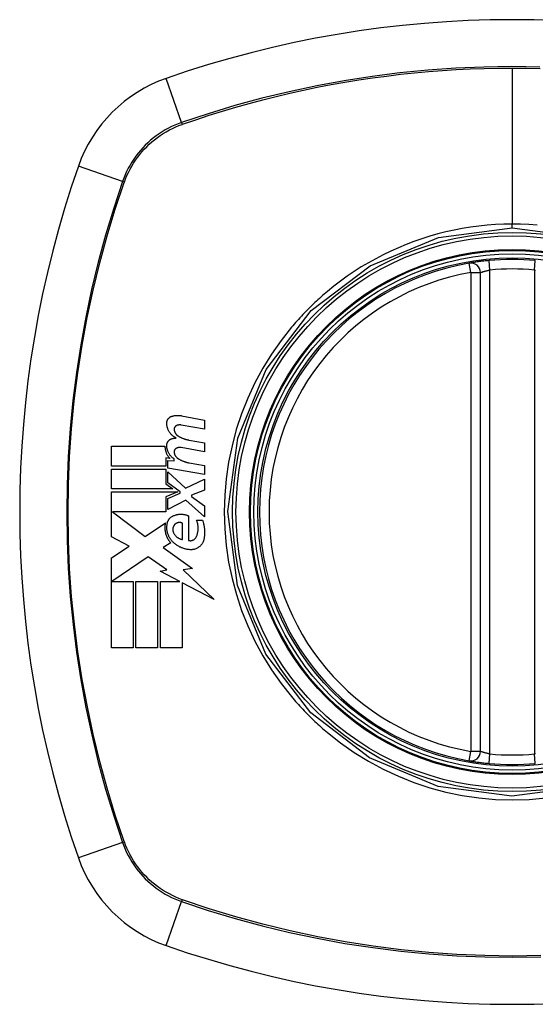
# Model space of a CAD drawing. Header units: inches. Extents: x 27 to 687, y 75 to 319.
# Tile 96 of 239: x 227.982 to 228.621, y 209.117 to 210.337. Entities that reach past the tile are written whole.
import ezdxf

# ---------------------------------------------------------------- set-up
doc = ezdxf.new("R2010")
doc.units = ezdxf.units.IN
doc.header["$MEASUREMENT"] = 0
doc.layers.add('Visible Edges(ANSI)', color=7, linetype='Continuous', lineweight=25)
doc.layers.add('Visible Tangent Edges(ANSI)', color=7, linetype='Continuous', lineweight=25)

msp = doc.modelspace()

# ---------------------------------------------------------------- linework, layer by layer
at = {"layer": 'Visible Edges(ANSI)'}
for p, q in [((228.5533, 209.43), (228.5533, 210.0236)), ((228.1828, 209.8461), (228.2114, 209.8405)), ((228.2114, 209.8405), (228.2114, 209.8295)), ((228.2114, 209.8295), (228.1826, 209.8346)), ((228.1926, 209.8158), (228.2114, 209.8125)), ((228.2114, 209.8125), (228.2114, 209.8015)), ((228.0961, 209.7835), (228.0961, 209.8083)), ((228.0961, 209.8083), (228.1624, 209.8083)), ((228.2114, 209.8015), (228.1826, 209.8066)), ((228.1686, 209.7933), (228.1635, 209.7938)), ((228.1635, 209.7938), (228.1635, 209.7835)), ((228.1659, 209.7813), (228.1659, 209.7908)), ((228.1659, 209.7908), (228.1739, 209.7901)), ((228.1739, 209.7901), (228.1739, 209.7925)), ((228.1926, 209.7876), (228.2114, 209.7843)), ((228.1635, 209.7835), (228.0961, 209.7835)), ((228.0961, 209.7553), (228.0961, 209.78)), ((228.0961, 209.78), (228.1635, 209.78)), ((228.1635, 209.78), (228.1635, 209.7616)), ((228.2114, 209.7733), (228.1659, 209.7813)), ((228.1659, 209.7629), (228.1659, 209.7765)), ((228.1659, 209.7765), (228.188, 209.7563)), ((228.2114, 209.7843), (228.2114, 209.7733)), ((228.1812, 209.7518), (228.1659, 209.7629)), ((228.188, 209.7563), (228.2114, 209.7675)), ((228.2114, 209.7675), (228.2114, 209.754)), ((228.1721, 209.7553), (228.0961, 209.7553)), ((228.0961, 209.696), (228.0961, 209.7518)), ((228.0961, 209.7518), (228.1782, 209.7518)), ((228.1635, 209.7616), (228.1721, 209.7553)), ((228.1782, 209.7518), (228.1635, 209.7455)), ((228.1812, 209.75), (228.1812, 209.7518)), ((228.2114, 209.754), (228.1951, 209.7478)), ((228.1635, 209.7455), (228.1635, 209.7268)), ((228.1659, 209.7435), (228.1812, 209.75)), ((228.1659, 209.73), (228.1659, 209.7435)), ((228.1881, 209.7415), (228.1659, 209.73)), ((228.2114, 209.721), (228.1881, 209.7415)), ((228.1951, 209.7478), (228.1951, 209.7458)), ((228.1951, 209.7458), (228.2114, 209.7345)), ((228.1635, 209.7268), (228.0972, 209.7268)), ((228.0972, 209.7268), (228.138, 209.6963)), ((228.2114, 209.7345), (228.2114, 209.721)), ((228.1916, 209.722), (228.1916, 209.6915)), ((228.2016, 209.7165), (228.2091, 209.7165)), ((228.138, 209.6963), (228.1629, 209.7135)), ((228.1841, 209.6928), (228.1841, 209.7128)), ((228.1179, 209.6845), (228.0961, 209.696)), ((228.0961, 209.6698), (228.1179, 209.6845)), ((228.1696, 209.6886), (228.16, 209.6828)), ((228.16, 209.6828), (228.1967, 209.6566)), ((228.0961, 209.5583), (228.0961, 209.6698)), ((228.1414, 209.6713), (228.0967, 209.6405)), ((228.1648, 209.6549), (228.1414, 209.6713)), ((228.1564, 209.6533), (228.1648, 209.6549)), ((228.1809, 209.6405), (228.1564, 209.6533)), ((228.1967, 209.6566), (228.1849, 209.6549)), ((228.1849, 209.6549), (228.2234, 209.6184)), ((228.0967, 209.6405), (228.1229, 209.6405)), ((228.1229, 209.6405), (228.1229, 209.5583)), ((228.1264, 209.5583), (228.1264, 209.6405)), ((228.1264, 209.6405), (228.1531, 209.6405)), ((228.1531, 209.6405), (228.1531, 209.5583)), ((228.1569, 209.5583), (228.1569, 209.6405)), ((228.1569, 209.6405), (228.1809, 209.6405)), ((228.2234, 209.6184), (228.1836, 209.6391)), ((228.1836, 209.6391), (228.1836, 209.5583)), ((228.1229, 209.5583), (228.0961, 209.5583)), ((228.1531, 209.5583), (228.1264, 209.5583)), ((228.1836, 209.5583), (228.1569, 209.5583))]:
    msp.add_line(p, q, dxfattribs=at)
at = {"layer": 'Visible Edges(ANSI)', "flags": 128}
for points in [[(228.564, 210.0385), (228.5624, 210.0383), (228.5608, 210.0382), (228.5592, 210.038), (228.5577, 210.0378), (228.5561, 210.0376), (228.5546, 210.0375), (228.5532, 210.0373), (228.5517, 210.0371), (228.5504, 210.0369), (228.5491, 210.0367), (228.5478, 210.0366), (228.5467, 210.0364), (228.5456, 210.0362), (228.5445, 210.0361), (228.5436, 210.0359), (228.5427, 210.0358), (228.542, 210.0357), (228.5413, 210.0355), (228.5408, 210.0354), (228.5403, 210.0354), (228.5399, 210.0353), (228.5397, 210.0353), (228.5395, 210.0352), (228.5395, 210.0352)], [(228.1647, 209.837), (228.1647, 209.8375), (228.1647, 209.838), (228.1648, 209.8384), (228.1649, 209.8389), (228.165, 209.8393), (228.1651, 209.8397), (228.1653, 209.8402), (228.1654, 209.8406), (228.1656, 209.841), (228.1659, 209.8414), (228.1661, 209.8418), (228.1664, 209.8422), (228.1666, 209.8425), (228.1669, 209.8429), (228.1673, 209.8432), (228.1676, 209.8435), (228.1679, 209.8438), (228.1683, 209.8441), (228.1686, 209.8443), (228.169, 209.8446), (228.1694, 209.8448), (228.1698, 209.845), (228.1702, 209.8451), (228.1706, 209.8453)], [(228.1761, 209.8185), (228.1753, 209.819), (228.1745, 209.8194), (228.1737, 209.8199), (228.1729, 209.8205), (228.1722, 209.8211), (228.1715, 209.8217), (228.1708, 209.8223), (228.1701, 209.823), (228.1695, 209.8237), (228.1689, 209.8244), (228.1683, 209.8252), (228.1678, 209.826), (228.1673, 209.8268), (228.1669, 209.8277), (228.1665, 209.8285), (228.1661, 209.8294), (228.1658, 209.8303), (228.1655, 209.8313), (228.1652, 209.8322), (228.165, 209.8332), (228.1649, 209.8341), (228.1647, 209.8351), (228.1647, 209.8361), (228.1647, 209.837)], [(228.1706, 209.8453), (228.1711, 209.8454), (228.1716, 209.8456), (228.1721, 209.8457), (228.1726, 209.8459), (228.1731, 209.846), (228.1736, 209.8461), (228.1741, 209.8462), (228.1747, 209.8463), (228.1752, 209.8463), (228.1757, 209.8464), (228.1762, 209.8464), (228.1767, 209.8465), (228.1772, 209.8465), (228.1777, 209.8465), (228.1782, 209.8465), (228.1788, 209.8465), (228.1793, 209.8465), (228.1798, 209.8465), (228.1803, 209.8464), (228.1808, 209.8464), (228.1813, 209.8463), (228.1818, 209.8463), (228.1823, 209.8462), (228.1828, 209.8461)], [(228.1768, 209.8339), (228.1765, 209.8338), (228.1763, 209.8337), (228.1761, 209.8335), (228.1759, 209.8334), (228.1757, 209.8332), (228.1755, 209.8331), (228.1753, 209.8329), (228.1751, 209.8327), (228.1749, 209.8325), (228.1747, 209.8323), (228.1746, 209.8321), (228.1745, 209.8319), (228.1743, 209.8316), (228.1742, 209.8314), (228.1741, 209.8311), (228.174, 209.8309), (228.1739, 209.8306), (228.1739, 209.8304), (228.1738, 209.8301), (228.1738, 209.8298), (228.1738, 209.8296), (228.1738, 209.8293), (228.1738, 209.8291), (228.1738, 209.8288)], [(228.1738, 209.8288), (228.1738, 209.8284), (228.1739, 209.828), (228.174, 209.8276), (228.1741, 209.8272), (228.1742, 209.8268), (228.1743, 209.8265), (228.1745, 209.8261), (228.1746, 209.8257), (228.1748, 209.8254), (228.1749, 209.825), (228.1751, 209.8247), (228.1753, 209.8243), (228.1756, 209.824), (228.1758, 209.8237), (228.176, 209.8234), (228.1763, 209.8231), (228.1765, 209.8228), (228.1768, 209.8225), (228.1771, 209.8222), (228.1774, 209.822), (228.1777, 209.8217), (228.178, 209.8215), (228.1783, 209.8212), (228.1786, 209.821)], [(228.1826, 209.8346), (228.1824, 209.8346), (228.1821, 209.8347), (228.1819, 209.8347), (228.1817, 209.8347), (228.1814, 209.8347), (228.1812, 209.8348), (228.1809, 209.8348), (228.1807, 209.8348), (228.1804, 209.8347), (228.1802, 209.8347), (228.1799, 209.8347), (228.1797, 209.8347), (228.1794, 209.8347), (228.1792, 209.8346), (228.1789, 209.8346), (228.1787, 209.8345), (228.1784, 209.8345), (228.1782, 209.8344), (228.1779, 209.8343), (228.1777, 209.8343), (228.1775, 209.8342), (228.1772, 209.8341), (228.177, 209.834), (228.1768, 209.8339)], [(228.1647, 209.8095), (228.1647, 209.81), (228.1647, 209.8104), (228.1648, 209.8109), (228.1649, 209.8113), (228.165, 209.8118), (228.1651, 209.8122), (228.1653, 209.8126), (228.1655, 209.813), (228.1657, 209.8134), (228.1659, 209.8138), (228.1661, 209.8142), (228.1664, 209.8146), (228.1667, 209.8149), (228.167, 209.8152), (228.1673, 209.8156), (228.1676, 209.8159), (228.1679, 209.8161), (228.1683, 209.8164), (228.1687, 209.8166), (228.169, 209.8169), (228.1694, 209.8171), (228.1698, 209.8172), (228.1702, 209.8174), (228.1706, 209.8175)], [(228.1706, 209.8175), (228.1709, 209.8176), (228.1711, 209.8177), (228.1713, 209.8177), (228.1715, 209.8178), (228.1718, 209.8179), (228.172, 209.8179), (228.1722, 209.818), (228.1725, 209.818), (228.1727, 209.8181), (228.1729, 209.8181), (228.1731, 209.8182), (228.1734, 209.8182), (228.1736, 209.8182), (228.1738, 209.8183), (228.1741, 209.8183), (228.1743, 209.8183), (228.1745, 209.8184), (228.1748, 209.8184), (228.175, 209.8184), (228.1752, 209.8185), (228.1754, 209.8185), (228.1757, 209.8185), (228.1759, 209.8185), (228.1761, 209.8185)], [(228.1786, 209.821), (228.1791, 209.8207), (228.1797, 209.8204), (228.1802, 209.8201), (228.1808, 209.8198), (228.1814, 209.8195), (228.1819, 209.8192), (228.1825, 209.819), (228.1831, 209.8187), (228.1836, 209.8184), (228.1842, 209.8182), (228.1848, 209.818), (228.1854, 209.8178), (228.186, 209.8175), (228.1866, 209.8173), (228.1872, 209.8171), (228.1878, 209.817), (228.1884, 209.8168), (228.189, 209.8166), (228.1896, 209.8165), (228.1902, 209.8163), (228.1908, 209.8162), (228.1914, 209.8161), (228.192, 209.8159), (228.1926, 209.8158)], [(228.1624, 209.8083), (228.1624, 209.8076), (228.1624, 209.8069), (228.1625, 209.8062), (228.1625, 209.8055), (228.1626, 209.8048), (228.1627, 209.8041), (228.1629, 209.8034), (228.1631, 209.8027), (228.1633, 209.802), (228.1635, 209.8014), (228.1637, 209.8007), (228.164, 209.8001), (228.1642, 209.7994), (228.1645, 209.7988), (228.1649, 209.7982), (228.1652, 209.7976), (228.1656, 209.797), (228.166, 209.7964), (228.1664, 209.7959), (228.1668, 209.7953), (228.1672, 209.7948), (228.1677, 209.7943), (228.1682, 209.7938), (228.1686, 209.7933)], [(228.1739, 209.7925), (228.1732, 209.793), (228.1725, 209.7934), (228.1719, 209.794), (228.1713, 209.7945), (228.1707, 209.7951), (228.1701, 209.7957), (228.1695, 209.7963), (228.169, 209.7969), (228.1685, 209.7976), (228.168, 209.7983), (228.1676, 209.799), (228.1671, 209.7997), (228.1667, 209.8005), (228.1664, 209.8012), (228.1661, 209.802), (228.1658, 209.8028), (228.1655, 209.8036), (228.1653, 209.8045), (228.1651, 209.8053), (228.1649, 209.8061), (228.1648, 209.807), (228.1647, 209.8078), (228.1647, 209.8087), (228.1647, 209.8095)], [(228.1768, 209.8059), (228.1765, 209.8058), (228.1763, 209.8057), (228.1761, 209.8055), (228.1759, 209.8054), (228.1757, 209.8052), (228.1755, 209.8051), (228.1753, 209.8049), (228.1751, 209.8047), (228.1749, 209.8045), (228.1748, 209.8043), (228.1746, 209.8041), (228.1745, 209.8039), (228.1743, 209.8036), (228.1742, 209.8034), (228.1741, 209.8032), (228.174, 209.8029), (228.1739, 209.8026), (228.1739, 209.8024), (228.1738, 209.8021), (228.1738, 209.8019), (228.1738, 209.8016), (228.1738, 209.8013), (228.1738, 209.8011), (228.1738, 209.8008)], [(228.1738, 209.8008), (228.1738, 209.8004), (228.1739, 209.8), (228.174, 209.7996), (228.1741, 209.7992), (228.1742, 209.7988), (228.1743, 209.7985), (228.1744, 209.7981), (228.1746, 209.7977), (228.1748, 209.7974), (228.1749, 209.797), (228.1751, 209.7967), (228.1753, 209.7963), (228.1756, 209.796), (228.1758, 209.7957), (228.176, 209.7954), (228.1763, 209.7951), (228.1765, 209.7948), (228.1768, 209.7945), (228.1771, 209.7942), (228.1774, 209.794), (228.1777, 209.7937), (228.178, 209.7935), (228.1783, 209.7932), (228.1786, 209.793)], [(228.1826, 209.8066), (228.1824, 209.8066), (228.1821, 209.8067), (228.1819, 209.8067), (228.1817, 209.8067), (228.1814, 209.8067), (228.1812, 209.8068), (228.1809, 209.8068), (228.1807, 209.8068), (228.1804, 209.8068), (228.1802, 209.8067), (228.1799, 209.8067), (228.1797, 209.8067), (228.1794, 209.8067), (228.1792, 209.8066), (228.1789, 209.8066), (228.1787, 209.8065), (228.1784, 209.8065), (228.1782, 209.8064), (228.1779, 209.8063), (228.1777, 209.8063), (228.1775, 209.8062), (228.1772, 209.8061), (228.177, 209.806), (228.1768, 209.8059)], [(228.1786, 209.793), (228.1791, 209.7927), (228.1797, 209.7924), (228.1802, 209.7921), (228.1808, 209.7917), (228.1814, 209.7914), (228.1819, 209.7912), (228.1825, 209.7909), (228.1831, 209.7906), (228.1836, 209.7903), (228.1842, 209.7901), (228.1848, 209.7899), (228.1854, 209.7896), (228.186, 209.7894), (228.1866, 209.7892), (228.1872, 209.789), (228.1878, 209.7888), (228.1884, 209.7886), (228.189, 209.7884), (228.1896, 209.7883), (228.1902, 209.7881), (228.1908, 209.788), (228.1914, 209.7878), (228.192, 209.7877), (228.1926, 209.7876)], [(228.1651, 209.7115), (228.1652, 209.7121), (228.1653, 209.7127), (228.1654, 209.7132), (228.1655, 209.7138), (228.1657, 209.7144), (228.1659, 209.7149), (228.1661, 209.7154), (228.1663, 209.7159), (228.1666, 209.7164), (228.1669, 209.7169), (228.1672, 209.7174), (228.1675, 209.7179), (228.1678, 209.7183), (228.1682, 209.7188), (228.1686, 209.7192), (228.169, 209.7196), (228.1694, 209.72), (228.1698, 209.7203), (228.1703, 209.7207), (228.1707, 209.721), (228.1712, 209.7213), (228.1717, 209.7215), (228.1721, 209.7218), (228.1726, 209.722)], [(228.1726, 209.722), (228.1734, 209.7224), (228.1742, 209.7226), (228.1749, 209.7229), (228.1757, 209.7231), (228.1765, 209.7234), (228.1773, 209.7235), (228.1781, 209.7237), (228.1789, 209.7238), (228.1797, 209.7239), (228.1805, 209.724), (228.1813, 209.724), (228.1821, 209.724), (228.183, 209.724), (228.1838, 209.724), (228.1846, 209.7239), (228.1854, 209.7238), (228.1862, 209.7237), (228.187, 209.7235), (228.1878, 209.7234), (228.1886, 209.7231), (228.1893, 209.7229), (228.1901, 209.7226), (228.1909, 209.7224), (228.1916, 209.722)], [(228.2011, 209.6958), (228.2015, 209.6966), (228.2018, 209.6974), (228.2022, 209.6982), (228.2024, 209.6991), (228.2027, 209.6999), (228.2029, 209.7008), (228.2031, 209.7017), (228.2033, 209.7025), (228.2034, 209.7034), (228.2035, 209.7043), (228.2036, 209.7052), (228.2036, 209.7061), (228.2036, 209.707), (228.2036, 209.7079), (228.2035, 209.7088), (228.2034, 209.7097), (228.2033, 209.7106), (228.2032, 209.7114), (228.203, 209.7123), (228.2028, 209.7132), (228.2025, 209.714), (228.2023, 209.7149), (228.202, 209.7157), (228.2016, 209.7165)], [(228.2091, 209.7165), (228.2094, 209.7156), (228.2097, 209.7147), (228.2099, 209.7138), (228.2101, 209.7129), (228.2103, 209.712), (228.2105, 209.711), (228.2107, 209.7101), (228.2109, 209.7092), (228.211, 209.7082), (228.2111, 209.7073), (228.2112, 209.7063), (228.2113, 209.7054), (228.2114, 209.7044), (228.2114, 209.7035), (228.2114, 209.7025), (228.2114, 209.7016), (228.2114, 209.7006), (228.2114, 209.6997), (228.2114, 209.6987), (228.2113, 209.6978), (228.2112, 209.6969), (228.2111, 209.6959), (228.211, 209.695), (228.2109, 209.694)], [(228.1629, 209.7135), (228.1627, 209.7124), (228.1625, 209.7113), (228.1623, 209.7102), (228.1622, 209.7091), (228.1622, 209.7079), (228.1622, 209.7068), (228.1622, 209.7057), (228.1623, 209.7046), (228.1625, 209.7034), (228.1627, 209.7023), (228.1629, 209.7012), (228.1632, 209.7001), (228.1635, 209.699), (228.1639, 209.698), (228.1643, 209.6969), (228.1647, 209.6959), (228.1652, 209.6949), (228.1657, 209.6939), (228.1663, 209.693), (228.1669, 209.692), (228.1675, 209.6911), (228.1682, 209.6902), (228.1689, 209.6894), (228.1696, 209.6886)], [(228.1718, 209.69), (228.1712, 209.6907), (228.1706, 209.6915), (228.17, 209.6922), (228.1694, 209.693), (228.1688, 209.6938), (228.1683, 209.6946), (228.1678, 209.6954), (228.1674, 209.6963), (228.167, 209.6972), (228.1666, 209.6981), (228.1663, 209.699), (228.1659, 209.6999), (228.1657, 209.7008), (228.1654, 209.7018), (228.1652, 209.7028), (228.1651, 209.7037), (228.1649, 209.7047), (228.1649, 209.7057), (228.1648, 209.7067), (228.1648, 209.7076), (228.1648, 209.7086), (228.1649, 209.7096), (228.165, 209.7106), (228.1651, 209.7115)], [(228.1741, 209.7108), (228.1739, 209.7105), (228.1737, 209.7102), (228.1735, 209.7099), (228.1733, 209.7095), (228.1731, 209.7092), (228.1729, 209.7088), (228.1728, 209.7085), (228.1727, 209.7081), (228.1725, 209.7078), (228.1724, 209.7074), (228.1723, 209.707), (228.1723, 209.7066), (228.1722, 209.7062), (228.1722, 209.7059), (228.1721, 209.7055), (228.1721, 209.7051), (228.1721, 209.7047), (228.1722, 209.7043), (228.1722, 209.7039), (228.1723, 209.7035), (228.1723, 209.7032), (228.1724, 209.7028), (228.1725, 209.7024), (228.1726, 209.702)], [(228.1726, 209.702), (228.1729, 209.7014), (228.1731, 209.7008), (228.1734, 209.7002), (228.1738, 209.6996), (228.1741, 209.6991), (228.1745, 209.6985), (228.1749, 209.698), (228.1753, 209.6975), (228.1757, 209.697), (228.1762, 209.6966), (228.1767, 209.6961), (228.1772, 209.6957), (228.1777, 209.6953), (228.1782, 209.695), (228.1788, 209.6946), (228.1793, 209.6943), (228.1799, 209.694), (228.1805, 209.6938), (228.1811, 209.6935), (228.1817, 209.6933), (228.1823, 209.6931), (228.1829, 209.693), (228.1835, 209.6929), (228.1841, 209.6928)], [(228.1841, 209.7128), (228.1837, 209.713), (228.1833, 209.7132), (228.1829, 209.7133), (228.1824, 209.7135), (228.182, 209.7136), (228.1815, 209.7137), (228.1811, 209.7137), (228.1806, 209.7137), (228.1802, 209.7138), (228.1797, 209.7137), (228.1793, 209.7137), (228.1788, 209.7136), (228.1784, 209.7135), (228.1779, 209.7134), (228.1775, 209.7132), (228.1771, 209.713), (228.1766, 209.7128), (228.1762, 209.7126), (228.1759, 209.7124), (228.1755, 209.7121), (228.1751, 209.7118), (228.1748, 209.7115), (228.1744, 209.7111), (228.1741, 209.7108)], [(228.1936, 209.68), (228.1926, 209.6801), (228.1916, 209.6802), (228.1906, 209.6804), (228.1896, 209.6805), (228.1886, 209.6807), (228.1876, 209.681), (228.1867, 209.6812), (228.1857, 209.6815), (228.1847, 209.6818), (228.1838, 209.6822), (228.1828, 209.6825), (228.1819, 209.683), (228.181, 209.6834), (228.1801, 209.6839), (228.1792, 209.6844), (228.1783, 209.6849), (228.1774, 209.6854), (228.1766, 209.686), (228.1757, 209.6866), (228.1749, 209.6872), (228.1741, 209.6879), (228.1733, 209.6886), (228.1726, 209.6893), (228.1718, 209.69)], [(228.1916, 209.6915), (228.1921, 209.6914), (228.1926, 209.6913), (228.193, 209.6913), (228.1935, 209.6912), (228.1939, 209.6912), (228.1944, 209.6912), (228.1949, 209.6913), (228.1953, 209.6913), (228.1958, 209.6914), (228.1962, 209.6916), (228.1967, 209.6917), (228.1971, 209.6919), (228.1975, 209.6921), (228.198, 209.6923), (228.1984, 209.6926), (228.1987, 209.6928), (228.1991, 209.6931), (228.1995, 209.6935), (228.1998, 209.6938), (228.2001, 209.6942), (228.2004, 209.6945), (228.2007, 209.6949), (228.2009, 209.6954), (228.2011, 209.6958)], [(228.2109, 209.694), (228.2107, 209.693), (228.2105, 209.692), (228.2101, 209.691), (228.2098, 209.69), (228.2093, 209.6891), (228.2088, 209.6882), (228.2083, 209.6873), (228.2077, 209.6865), (228.207, 209.6857), (228.2063, 209.6849), (228.2056, 209.6842), (228.2048, 209.6836), (228.204, 209.683), (228.2032, 209.6824), (228.2023, 209.6819), (228.2014, 209.6815), (228.2005, 209.6811), (228.1995, 209.6808), (228.1986, 209.6805), (228.1976, 209.6803), (228.1966, 209.6801), (228.1956, 209.68), (228.1946, 209.68), (228.1936, 209.68)], [(228.5395, 209.4183), (228.5395, 209.4183), (228.5397, 209.4183), (228.5399, 209.4183), (228.5403, 209.4182), (228.5408, 209.4181), (228.5413, 209.418), (228.542, 209.4179), (228.5427, 209.4178), (228.5436, 209.4177), (228.5445, 209.4175), (228.5456, 209.4174), (228.5467, 209.4172), (228.5478, 209.417), (228.5491, 209.4168), (228.5504, 209.4167), (228.5517, 209.4165), (228.5532, 209.4163), (228.5546, 209.4161), (228.5561, 209.4159), (228.5577, 209.4158), (228.5592, 209.4156), (228.5608, 209.4154), (228.5624, 209.4153), (228.564, 209.4151)]]:
    msp.add_lwpolyline(points, dxfattribs=at)
at = {"layer": 'Visible Edges(ANSI)'}
for radius in [0.3199, 0.315]:
    msp.add_circle((228.5926, 209.7268), radius, dxfattribs=at)
for centre, radius, start, end in [((228.5926, 209.0378), 1.2992, 70.7337, 109.2663), ((228.2224, 210.097), 0.1772, 109.2663, 160.7337), ((229.2816, 209.7268), 1.2992, 160.7337, 199.2663), ((228.5926, 209.7268), 0.313, 99.784, 260.216), ((228.5415, 210.0236), 0.0118, 0, 99.784), ((228.5926, 209.7268), 0.313, 84.7499, 95.2501), ((228.5415, 209.43), 0.0118, 260.216, 0), ((228.5926, 209.7268), 0.313, 264.7499, 275.2501), ((228.2224, 209.3566), 0.1772, 199.2663, 250.7337), ((228.5926, 210.4158), 1.2992, 250.7337, 289.2663)]:
    msp.add_arc(centre, radius, start, end, dxfattribs=at)
at = {"layer": 'Visible Tangent Edges(ANSI)'}
for p, q in [((228.5926, 210.2771), (228.5926, 210.0836)), ((228.1831, 210.2096), (228.164, 210.2643)), ((228.1838, 210.2073), (228.1843, 210.2075)), ((228.1098, 210.1364), (228.0552, 210.1555)), ((228.1119, 210.1351), (228.1121, 210.1356)), ((228.5926, 210.079), (228.5926, 210.0836)), ((228.5415, 210.0236), (228.5395, 210.0352)), ((228.5651, 210.0267), (228.564, 210.0385)), ((228.6202, 210.0267), (228.6213, 210.0385)), ((228.5415, 210.0236), (228.5533, 210.0236)), ((228.5415, 210.0236), (228.5415, 209.43)), ((228.5651, 209.4269), (228.5651, 210.0267)), ((228.6202, 210.0267), (228.6202, 209.4269)), ((228.5395, 209.4183), (228.5415, 209.43)), ((228.5533, 209.43), (228.5415, 209.43)), ((228.564, 209.4151), (228.5651, 209.4269)), ((228.6213, 209.4151), (228.6202, 209.4269)), ((228.1098, 209.3172), (228.0552, 209.2981)), ((228.1121, 209.318), (228.1119, 209.3185)), ((228.164, 209.1893), (228.1831, 209.244)), ((228.1843, 209.2461), (228.1838, 209.2462))]:
    msp.add_line(p, q, dxfattribs=at)
at = {"layer": 'Visible Tangent Edges(ANSI)', "flags": 128}
for points in [[(228.627, 210.2783), (228.5923, 210.2788), (228.5576, 210.2783), (228.5229, 210.2768), (228.4882, 210.2744), (228.4536, 210.271), (228.419, 210.2666), (228.3846, 210.2613), (228.3504, 210.255), (228.3164, 210.2478), (228.2826, 210.2396), (228.2491, 210.2305), (228.2159, 210.2205), (228.1831, 210.2096)], [(228.1843, 210.2075), (228.2007, 210.2131), (228.2171, 210.2185), (228.2336, 210.2236), (228.2502, 210.2286), (228.2668, 210.2333), (228.2836, 210.2377), (228.3004, 210.2419), (228.3173, 210.2459), (228.3342, 210.2497), (228.3512, 210.2532), (228.3683, 210.2565), (228.3854, 210.2596), (228.4025, 210.2624), (228.4197, 210.2649), (228.4369, 210.2672), (228.4542, 210.2693), (228.4715, 210.2711), (228.4888, 210.2727), (228.5061, 210.2741), (228.5234, 210.2752), (228.5407, 210.276), (228.558, 210.2766), (228.5753, 210.277), (228.5926, 210.2771)], [(228.5926, 210.2771), (228.6099, 210.277), (228.6272, 210.2766)], [(228.1831, 210.2096), (228.1789, 210.2081), (228.1747, 210.2064), (228.1707, 210.2045), (228.1667, 210.2025), (228.1628, 210.2004), (228.1589, 210.1981), (228.1552, 210.1956), (228.1515, 210.1931), (228.148, 210.1904), (228.1446, 210.1875), (228.1412, 210.1845), (228.138, 210.1814), (228.1349, 210.1782), (228.1319, 210.1749), (228.1291, 210.1714), (228.1264, 210.1679), (228.1238, 210.1642), (228.1214, 210.1605), (228.1191, 210.1567), (228.1169, 210.1528), (228.1149, 210.1488), (228.1131, 210.1447), (228.1114, 210.1406), (228.1098, 210.1364)], [(228.1121, 210.1356), (228.1136, 210.1397), (228.1153, 210.1437), (228.1172, 210.1477), (228.1192, 210.1516), (228.1213, 210.1554), (228.1235, 210.1591), (228.1259, 210.1628), (228.1285, 210.1663), (228.1311, 210.1698), (228.1339, 210.1732), (228.1368, 210.1764), (228.1399, 210.1796), (228.143, 210.1826), (228.1463, 210.1855), (228.1496, 210.1883), (228.1531, 210.191), (228.1566, 210.1935), (228.1603, 210.1959), (228.164, 210.1982), (228.1679, 210.2003), (228.1717, 210.2023), (228.1757, 210.2041), (228.1797, 210.2058), (228.1838, 210.2073)], [(228.1098, 210.1364), (228.0989, 210.1034), (228.0888, 210.0701), (228.0797, 210.0365), (228.0715, 210.0026), (228.0643, 209.9684), (228.058, 209.9341), (228.0527, 209.8996), (228.0483, 209.8649), (228.045, 209.8302), (228.0426, 209.7955), (228.0411, 209.7607), (228.0407, 209.726), (228.0412, 209.6913), (228.0426, 209.6566), (228.0451, 209.6219), (228.0485, 209.5873), (228.0528, 209.5529), (228.0581, 209.5186), (228.0644, 209.4845), (228.0716, 209.4505), (228.0798, 209.4168), (228.0889, 209.3833), (228.0989, 209.3501), (228.1098, 209.3172)], [(228.1119, 209.3185), (228.1009, 209.3512), (228.0909, 209.3843), (228.0817, 209.4177), (228.0735, 209.4513), (228.0663, 209.4851), (228.0599, 209.5191), (228.0546, 209.5533), (228.0502, 209.5877), (228.0468, 209.6222), (228.0443, 209.6568), (228.0428, 209.6914), (228.0423, 209.726), (228.0428, 209.7606), (228.0442, 209.7953), (228.0466, 209.8299), (228.05, 209.8646), (228.0544, 209.8991), (228.0598, 209.9335), (228.0661, 209.9678), (228.0734, 210.0018), (228.0817, 210.0356), (228.0908, 210.0691), (228.1009, 210.1023), (228.1119, 210.1351)], [(228.5926, 210.0836), (228.5823, 210.0834), (228.572, 210.083), (228.5616, 210.0822), (228.5513, 210.0812), (228.541, 210.0798), (228.5308, 210.0781), (228.5206, 210.0762), (228.5104, 210.0739), (228.5004, 210.0714), (228.4904, 210.0686), (228.4806, 210.0655), (228.4708, 210.0621), (228.4611, 210.0584), (228.4516, 210.0544), (228.4421, 210.0502), (228.4328, 210.0456), (228.4236, 210.0408), (228.4145, 210.0358), (228.4056, 210.0305), (228.3969, 210.0249), (228.3883, 210.0191), (228.38, 210.0131), (228.3718, 210.0068), (228.3638, 210.0002)], [(228.6236, 210.0822), (228.6133, 210.083), (228.603, 210.0834), (228.5926, 210.0836)], [(228.6838, 209.3865), (228.5924, 209.3746), (228.5011, 209.3866), (228.416, 209.4219), (228.3431, 209.4778), (228.2874, 209.5507), (228.2524, 209.6358), (228.2404, 209.7272), (228.2525, 209.8184), (228.2878, 209.9036), (228.3437, 209.9764), (228.4166, 210.032), (228.5015, 210.0671), (228.5926, 210.079)], [(228.5926, 210.079), (228.684, 210.067)], [(228.5533, 210.0236), (228.5533, 210.0236), (228.5534, 210.0236), (228.5535, 210.0237), (228.5537, 210.0237), (228.5539, 210.0238), (228.5542, 210.0239), (228.5545, 210.024), (228.5549, 210.0241), (228.5553, 210.0242), (228.5557, 210.0244), (228.5562, 210.0245), (228.5567, 210.0247), (228.5573, 210.0249), (228.5579, 210.025), (228.5585, 210.0252), (228.5592, 210.0254), (228.5599, 210.0256), (228.5606, 210.0257), (228.5613, 210.0259), (228.562, 210.0261), (228.5628, 210.0262), (228.5635, 210.0264), (228.5643, 210.0266), (228.5651, 210.0267)], [(228.6202, 210.0267), (228.621, 210.0266), (228.6217, 210.0264)], [(228.3638, 210.0002), (228.3618, 209.9985), (228.3598, 209.9968), (228.3578, 209.9951), (228.3558, 209.9934), (228.3539, 209.9916), (228.3519, 209.9898), (228.35, 209.9881), (228.3481, 209.9863), (228.3462, 209.9845), (228.3443, 209.9826), (228.3424, 209.9808), (228.3405, 209.9789), (228.3387, 209.9771), (228.3368, 209.9752), (228.335, 209.9733), (228.3332, 209.9714), (228.3314, 209.9695), (228.3296, 209.9675), (228.3278, 209.9656), (228.3261, 209.9636), (228.3243, 209.9617), (228.3226, 209.9597), (228.3209, 209.9577), (228.3192, 209.9557)], [(228.3192, 209.9557), (228.3064, 209.9395), (228.2945, 209.9225), (228.2837, 209.9049), (228.2738, 209.8867), (228.265, 209.8679), (228.2574, 209.8486), (228.2508, 209.8289), (228.2455, 209.8089), (228.2413, 209.7886), (228.2383, 209.7681), (228.2364, 209.7475), (228.2358, 209.7268), (228.2364, 209.706), (228.2383, 209.6853), (228.2413, 209.6648), (228.2455, 209.6445), (228.2509, 209.6245), (228.2574, 209.6048), (228.2651, 209.5855), (228.2739, 209.5668), (228.2837, 209.5485), (228.2946, 209.531), (228.3064, 209.5141), (228.3192, 209.4979)], [(228.3192, 209.4979), (228.3209, 209.4959), (228.3226, 209.4939), (228.3243, 209.4919), (228.3261, 209.49), (228.3278, 209.488), (228.3296, 209.4861), (228.3314, 209.4841), (228.3332, 209.4822), (228.335, 209.4803), (228.3368, 209.4784), (228.3386, 209.4765), (228.3405, 209.4747), (228.3424, 209.4728), (228.3442, 209.471), (228.3461, 209.4691), (228.348, 209.4673), (228.35, 209.4655), (228.3519, 209.4637), (228.3538, 209.462), (228.3558, 209.4602), (228.3578, 209.4585), (228.3598, 209.4567), (228.3618, 209.455), (228.3638, 209.4533)], [(228.3638, 209.4533), (228.38, 209.4405), (228.3969, 209.4287), (228.4146, 209.4178), (228.4328, 209.4079), (228.4516, 209.3992), (228.4709, 209.3915), (228.4905, 209.3849), (228.5106, 209.3796), (228.5308, 209.3754), (228.5513, 209.3724), (228.572, 209.3706), (228.5927, 209.37), (228.6135, 209.3706), (228.6342, 209.3724)], [(228.5651, 209.4269), (228.5643, 209.427), (228.5635, 209.4272), (228.5628, 209.4273), (228.562, 209.4275), (228.5613, 209.4277), (228.5606, 209.4278), (228.5599, 209.428), (228.5592, 209.4282), (228.5585, 209.4284), (228.5579, 209.4285), (228.5573, 209.4287), (228.5567, 209.4289), (228.5562, 209.429), (228.5557, 209.4292), (228.5553, 209.4293), (228.5549, 209.4295), (228.5545, 209.4296), (228.5542, 209.4297), (228.5539, 209.4298), (228.5537, 209.4298), (228.5535, 209.4299), (228.5534, 209.43), (228.5533, 209.43), (228.5533, 209.43)], [(228.6217, 209.4272), (228.621, 209.427), (228.6202, 209.4269)], [(228.1098, 209.3172), (228.1114, 209.313), (228.1131, 209.3089), (228.1149, 209.3048), (228.1169, 209.3008), (228.1191, 209.2969), (228.1213, 209.2931), (228.1238, 209.2893), (228.1264, 209.2857), (228.1291, 209.2821), (228.1319, 209.2787), (228.1349, 209.2754), (228.138, 209.2721), (228.1412, 209.269), (228.1446, 209.2661), (228.148, 209.2632), (228.1515, 209.2605), (228.1552, 209.2579), (228.1589, 209.2555), (228.1628, 209.2532), (228.1667, 209.251), (228.1707, 209.249), (228.1747, 209.2472), (228.1789, 209.2455), (228.1831, 209.244)], [(228.1838, 209.2462), (228.1797, 209.2478), (228.1757, 209.2495), (228.1717, 209.2513), (228.1679, 209.2533), (228.164, 209.2554), (228.1603, 209.2577), (228.1566, 209.2601), (228.1531, 209.2626), (228.1496, 209.2653), (228.1463, 209.2681), (228.143, 209.271), (228.1399, 209.274), (228.1368, 209.2771), (228.1339, 209.2804), (228.1311, 209.2838), (228.1285, 209.2872), (228.1259, 209.2908), (228.1235, 209.2944), (228.1213, 209.2982), (228.1191, 209.302), (228.1172, 209.3059), (228.1153, 209.3099), (228.1136, 209.3139), (228.1121, 209.318)], [(228.1831, 209.244), (228.216, 209.233), (228.2493, 209.223), (228.2829, 209.2138), (228.3169, 209.2057), (228.351, 209.1984), (228.3854, 209.1921), (228.4199, 209.1868), (228.4545, 209.1825), (228.4892, 209.1791), (228.524, 209.1767), (228.5587, 209.1753), (228.5934, 209.1748), (228.6281, 209.1753)], [(228.6281, 209.177), (228.5934, 209.1764), (228.5588, 209.1769), (228.5241, 209.1784), (228.4895, 209.1808), (228.4549, 209.1842), (228.4203, 209.1886), (228.3859, 209.1939), (228.3517, 209.2003), (228.3176, 209.2075), (228.2838, 209.2158), (228.2503, 209.225), (228.2171, 209.2351), (228.1843, 209.2461)]]:
    msp.add_lwpolyline(points, dxfattribs=at)
at = {"layer": 'Visible Tangent Edges(ANSI)'}
for radius in [0.3464, 0.3422, 0.3254, 0.3242]:
    msp.add_circle((228.5926, 209.7268), radius, dxfattribs=at)
for start, end in [(99.784, 260.216), (84.7499, 95.2501), (264.7499, 275.2501)]:
    msp.add_arc((228.5926, 209.7268), 0.3012, start, end, dxfattribs=at)
for centre, major_axis, start_param, end_param in [((228.1847, 210.205), (0.00321, -0.00931), 4.18856, 4.452267), ((228.1145, 210.1347), (0.00931, -0.00321), 1.830918, 2.094625), ((228.1145, 209.3188), (-0.00931, -0.00321), 1.046967, 1.310674), ((228.1847, 209.2486), (0.00321, 0.00931), 1.830918, 2.094625)]:
    msp.add_ellipse(centre, major_axis=major_axis, ratio=0.002592, start_param=start_param, end_param=end_param, dxfattribs=at)

doc.saveas('drawing.dxf')
